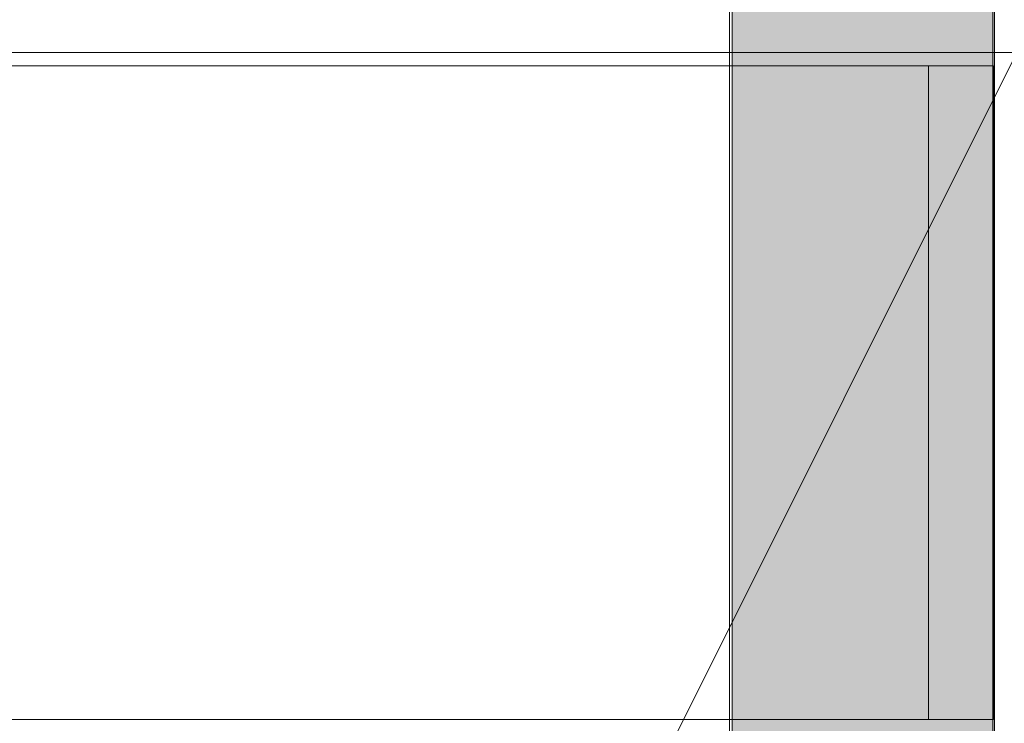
# Model space of a CAD drawing. Header units: millimetres. Extents: x -1131 to 37929, y -9154 to 9180.
# Tile 76 of 85: x 20407 to 20787, y 5866 to 6137. Entities that reach past the tile are written whole.
import ezdxf

# ---------------------------------------------------------------- set-up
doc = ezdxf.new("R2010")
doc.units = ezdxf.units.MM
doc.layers.add('GREYSCALE', color=9, linetype='Continuous', lineweight=0, true_color=0x808080)

# ---------------------------------------------------------------- blocks, each defined once
blk = doc.blocks.new('FLOOR PLAN')
at = {"layer": 'GREYSCALE', "ltscale": 0.25}
h = blk.add_hatch(color=256, dxfattribs=at)
h.dxf.hatch_style = 1
h.paths.add_polyline_path([(21062.97, 12139.25), (21062.97, 12060.09), (21164.25, 12060.09), (21164.25, 18121.51), (21062.97, 18121.51), (21062.97, 12212.62)])
for p, q in [((21163.58, 12069.11), (21163.58, 18149.45)), ((21164.25, 12060.09), (21164.25, 18121.51)), ((21061.98, 17995.41), (21061.98, 12069.11)), ((21062.97, 17967.96), (21062.97, 12060.09))]:
    blk.add_line(p, q, dxfattribs=at)
at = {"layer": 'GREYSCALE', "ltscale": 125}
for p, q in [((21172.83, 15278.36), (20176.39, 15278.36)), ((20176.39, 13284.48), (21172.83, 15278.36))]:
    blk.add_line(p, q, dxfattribs=at)
at = {"layer": 'GREYSCALE'}
for p, q in [((21163.78, 15273.25), (20399.93, 15273.25)), ((21138.72, 15021.18), (21138.72, 15273.25)), ((21163.78, 15273.25), (21163.78, 15021.18)), ((21163.78, 15021.18), (20399.93, 15021.18))]:
    blk.add_line(p, q, dxfattribs=at)

msp = doc.modelspace()

# ---------------------------------------------------------------- block references
at = {"layer": 'GREYSCALE'}
msp.add_blockref('FLOOR PLAN', (-381.03, -9153.54), dxfattribs=at)

doc.saveas('drawing.dxf')
